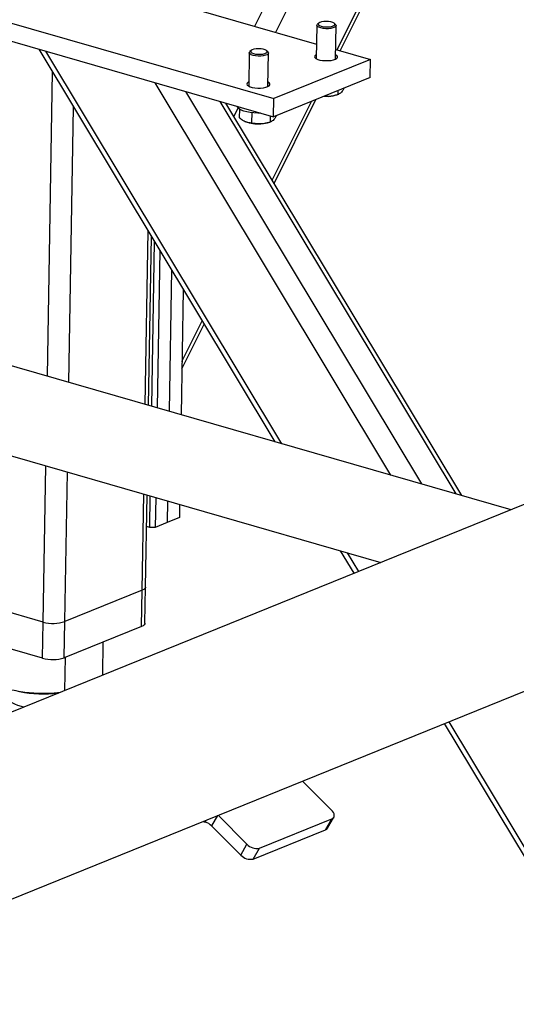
# Model space of a CAD drawing. Header units: millimetres. Extents: x 5 to 589, y 5 to 415.
# Tile 6 of 90: x 65 to 72, y 47 to 61. Entities that reach past the tile are written whole.
import ezdxf

# ---------------------------------------------------------------- set-up
doc = ezdxf.new("R2010")
doc.units = ezdxf.units.MM
doc.layers.add('TRAIT-FORT', color=4, linetype='Continuous', lineweight=25)

msp = doc.modelspace()

# ---------------------------------------------------------------- linework, layer by layer
at = {"layer": 'TRAIT-FORT', "color": 4, "linetype": 'Continuous', "lineweight": 25}
for p, q in [((72.078, 54.069), (28.836, 66.511)), ((28.499, 65.342), (70.251, 53.33)), ((69.635, 60.523), (71.442, 64.149)), ((69.678, 60.511), (71.504, 64.174)), ((68.773, 60.771), (70.207, 63.649)), ((68.477, 60.857), (69.783, 63.478)), ((65.829, 61.619), (69.347, 60.606)), ((64.118, 61.171), (68.746, 59.84)), ((64.113, 60.917), (68.742, 59.585)), ((69.351, 60.87), (69.343, 60.399)), ((69.378, 60.901), (69.36, 60.886)), ((69.612, 60.882), (69.595, 60.898)), ((69.613, 60.395), (69.621, 60.865)), ((65.444, 60.534), (68.759, 55.024)), ((68.86, 54.995), (65.545, 60.505)), ((68.401, 60.485), (68.393, 60.015)), ((68.428, 60.517), (68.411, 60.502)), ((68.663, 60.497), (68.645, 60.513)), ((68.664, 60.01), (68.671, 60.481)), ((69.616, 60.529), (70.103, 60.389)), ((70.103, 60.389), (68.746, 59.84)), ((70.099, 60.135), (70.103, 60.389)), ((65.565, 55.943), (65.637, 60.214)), ((70.099, 60.135), (68.742, 59.585)), ((70.392, 54.555), (67.077, 60.064)), ((70.823, 54.431), (67.508, 59.94)), ((69.641, 59.896), (69.661, 59.904)), ((69.645, 59.951), (69.645, 59.899)), ((69.732, 59.986), (69.731, 59.983)), ((65.867, 55.856), (65.933, 59.722)), ((71.307, 54.291), (67.992, 59.801)), ((71.386, 54.269), (68.071, 59.778)), ((68.724, 58.693), (69.276, 59.801)), ((68.742, 59.585), (68.746, 59.84)), ((68.75, 58.649), (69.337, 59.826)), ((68.184, 59.589), (68.244, 59.708)), ((68.263, 59.694), (68.261, 59.572)), ((68.437, 59.643), (68.434, 59.502)), ((68.696, 59.598), (68.695, 59.515)), ((68.782, 59.601), (68.782, 59.598)), ((68.34, 59.521), (68.349, 59.517)), ((68.691, 59.511), (68.711, 59.519)), ((66.94, 55.548), (66.981, 57.979)), ((66.987, 55.534), (67.027, 57.903)), ((67.032, 55.521), (67.071, 57.83)), ((67.145, 57.707), (67.108, 55.499)), ((67.309, 57.435), (67.275, 55.451)), ((67.473, 57.162), (67.443, 55.403)), ((67.454, 56.047), (67.767, 56.674)), ((67.456, 56.149), (67.74, 56.719)), ((78.064, 56.492), (58.526, 48.584)), ((65.507, 52.492), (65.544, 54.684)), ((65.811, 52.499), (65.846, 54.597)), ((66.896, 52.938), (66.919, 54.288)), ((66.944, 52.983), (66.966, 54.275)), ((67.003, 53.819), (67.011, 54.262)), ((67.087, 54.24), (67.079, 53.821)), ((67.254, 54.192), (67.249, 53.889)), ((67.422, 54.143), (67.419, 53.958)), ((67.419, 53.958), (67.249, 53.889)), ((67.003, 53.819), (66.958, 53.832)), ((67.079, 53.821), (67.003, 53.819)), ((67.249, 53.889), (67.079, 53.821)), ((69.68, 53.494), (69.871, 53.176)), ((69.938, 53.203), (69.781, 53.465)), ((66.935, 52.474), (66.944, 52.983)), ((65.507, 52.492), (64.16, 52.88)), ((66.896, 52.938), (65.811, 52.499)), ((66.888, 52.43), (66.896, 52.938)), ((65.498, 51.984), (65.507, 52.492)), ((65.802, 51.99), (65.811, 52.499)), ((66.888, 52.43), (65.802, 51.99)), ((65.498, 51.984), (64.152, 52.371)), ((59.439, 46.329), (74.04, 52.239)), ((66.342, 51.747), (66.35, 52.212)), ((65.811, 51.533), (65.819, 51.997)), ((71.141, 51.066), (78.332, 39.112)), ((78.335, 39.247), (71.208, 51.093)), ((69.556, 49.853), (69.149, 50.259)), ((67.953, 49.775), (67.87, 49.631)), ((67.962, 49.779), (68.369, 49.373)), ((67.75, 49.693), (67.786, 49.683)), ((67.787, 49.708), (67.786, 49.683)), ((67.87, 49.631), (68.282, 49.221)), ((68.544, 49.317), (69.561, 49.729)), ((69.474, 49.577), (69.561, 49.729)), ((69.501, 49.6), (69.588, 49.752)), ((68.456, 49.165), (69.474, 49.577)), ((68.282, 49.221), (68.369, 49.373)), ((68.456, 49.165), (68.544, 49.317))]:
    msp.add_line(p, q, dxfattribs=at)
at = {"layer": 'TRAIT-FORT', "color": 4, "linetype": 'Continuous', "lineweight": 25, "flags": 128}
for points in [[(69.512, 60.822), (69.475, 60.822), (69.439, 60.825), (69.407, 60.832), (69.38, 60.841), (69.361, 60.852), (69.352, 60.864), (69.353, 60.876), (69.36, 60.886)], [(69.508, 60.846), (69.541, 60.85), (69.569, 60.856), (69.589, 60.865), (69.601, 60.876), (69.602, 60.888), (69.593, 60.899), (69.574, 60.91), (69.548, 60.918), (69.516, 60.923), (69.482, 60.925), (69.448, 60.923), (69.417, 60.918), (69.393, 60.91), (69.377, 60.9), (69.37, 60.888), (69.374, 60.877), (69.388, 60.866), (69.411, 60.857), (69.44, 60.85), (69.474, 60.846), (69.508, 60.846)], [(69.612, 60.882), (69.617, 60.877), (69.621, 60.865), (69.616, 60.853), (69.601, 60.841), (69.577, 60.832), (69.546, 60.826), (69.512, 60.822)], [(68.562, 60.438), (68.525, 60.438), (68.489, 60.441), (68.457, 60.447), (68.43, 60.456), (68.412, 60.467), (68.402, 60.479), (68.403, 60.492), (68.411, 60.502)], [(68.559, 60.462), (68.591, 60.465), (68.619, 60.472), (68.64, 60.481), (68.651, 60.492), (68.652, 60.504), (68.643, 60.515), (68.625, 60.525), (68.598, 60.533), (68.566, 60.538), (68.532, 60.54), (68.498, 60.538), (68.467, 60.533), (68.443, 60.525), (68.427, 60.515), (68.421, 60.504), (68.425, 60.492), (68.438, 60.481), (68.461, 60.472), (68.49, 60.465), (68.524, 60.462), (68.559, 60.462)], [(68.663, 60.497), (68.667, 60.493), (68.671, 60.48), (68.666, 60.468), (68.651, 60.457), (68.627, 60.448), (68.597, 60.441), (68.562, 60.438)], [(69.344, 60.46), (69.336, 60.455), (69.321, 60.443), (69.317, 60.429), (69.322, 60.416), (69.338, 60.403), (69.362, 60.391), (69.394, 60.382), (69.431, 60.376), (69.471, 60.373), (69.511, 60.373), (69.55, 60.377), (69.584, 60.384), (69.611, 60.394), (69.63, 60.406), (69.64, 60.419), (69.639, 60.433), (69.629, 60.446), (69.614, 60.456)], [(68.394, 60.076), (68.386, 60.071), (68.371, 60.058), (68.367, 60.045), (68.372, 60.031), (68.388, 60.018), (68.412, 60.007), (68.444, 59.998), (68.481, 59.991), (68.521, 59.988), (68.561, 59.989), (68.6, 59.993), (68.634, 60), (68.661, 60.009), (68.68, 60.021), (68.69, 60.034), (68.69, 60.048), (68.679, 60.062), (68.665, 60.071)], [(69.512, 59.871), (69.466, 59.871), (69.448, 59.871)], [(68.56, 59.638), (68.52, 59.637), (68.467, 59.64), (68.416, 59.646), (68.368, 59.654), (68.326, 59.666), (68.289, 59.68), (68.26, 59.695), (68.24, 59.712), (68.229, 59.73), (68.228, 59.733)], [(66.944, 52.983), (66.943, 52.977), (66.935, 52.963), (66.919, 52.95), (66.896, 52.938)], [(66.944, 52.983), (66.943, 52.977), (66.935, 52.963), (66.919, 52.95), (66.896, 52.938)], [(66.935, 52.474), (66.935, 52.468), (66.927, 52.454), (66.911, 52.441), (66.888, 52.43)], [(65, 51.447), (65.002, 51.43), (65.014, 51.407), (65.035, 51.385), (65.064, 51.364), (65.102, 51.344), (65.147, 51.326), (65.199, 51.311), (65.239, 51.301)], [(69.561, 49.729), (69.576, 49.738), (69.587, 49.749), (69.593, 49.763), (69.595, 49.78), (69.592, 49.798), (69.584, 49.816), (69.572, 49.835), (69.556, 49.853)]]:
    msp.add_lwpolyline(points, dxfattribs=at)
at = {"layer": 'TRAIT-FORT', "color": 4, "linetype": 'Continuous', "lineweight": 25}
for centre, radius, start, end in [((69.504, 60.269), 0.397, 271.1838, 290.1683), ((68.521, 59.968), 0.483, 249.105, 274.8127), ((68.554, 59.884), 0.397, 271.1838, 290.1683), ((65.648, 53.006), 0.533, 254.65, 287.798), ((65.639, 52.498), 0.533, 254.65, 287.798), ((65.52, 53.396), 1.912, 259.6321, 275.8394), ((67.728, 49.493), 0.198, 44.0565, 72.7637), ((69.456, 49.626), 0.0524, 289.9485, 329.4143), ((68.504, 49.495), 0.182, 222.1826, 282.6162), ((68.417, 49.343), 0.182, 222.1826, 282.6162)]:
    msp.add_arc(centre, radius, start, end, dxfattribs=at)
for points, knots in [([(69.461, 59.876), (69.468, 59.875), (69.498, 59.871), (69.551, 59.876), (69.605, 59.887), (69.636, 59.897), (69.645, 59.899)], [0, 0, 0, 0, 0.127094, 0.485224, 0.853031, 1, 1, 1, 1]), ([(69.731, 59.983), (69.724, 59.97), (69.708, 59.944), (69.686, 59.918), (69.664, 59.904), (69.651, 59.901), (69.645, 59.899)], [0, 0, 0, 0, 0.2646049, 0.5349477, 0.7653431, 1, 1, 1, 1]), ([(68.782, 59.598), (68.774, 59.586), (68.759, 59.56), (68.736, 59.534), (68.714, 59.519), (68.701, 59.516), (68.695, 59.515)], [0, 0, 0, 0, 0.2646049, 0.5349477, 0.7653431, 1, 1, 1, 1]), ([(68.261, 59.572), (68.276, 59.561), (68.306, 59.537), (68.351, 59.515), (68.394, 59.503), (68.421, 59.502), (68.434, 59.502)], [0, 0, 0, 0, 0.264605, 0.534948, 0.765343, 1, 1, 1, 1]), ([(68.434, 59.502), (68.467, 59.496), (68.522, 59.486), (68.601, 59.491), (68.655, 59.503), (68.686, 59.512), (68.695, 59.515)], [0, 0, 0, 0, 0.385549, 0.637642, 0.896546, 1, 1, 1, 1]), ([(65.73, 51.5), (65.7, 51.496), (65.619, 51.488), (65.488, 51.485), (65.348, 51.492), (65.218, 51.507), (65.092, 51.53), (65.007, 51.55), (64.962, 51.561)], [0, 0, 0, 0, 0.117698, 0.317429, 0.508295, 0.66053, 0.821859, 1, 1, 1, 1])]:
    msp.add_open_spline(points, degree=3, knots=knots, dxfattribs=at)

doc.saveas('drawing.dxf')
